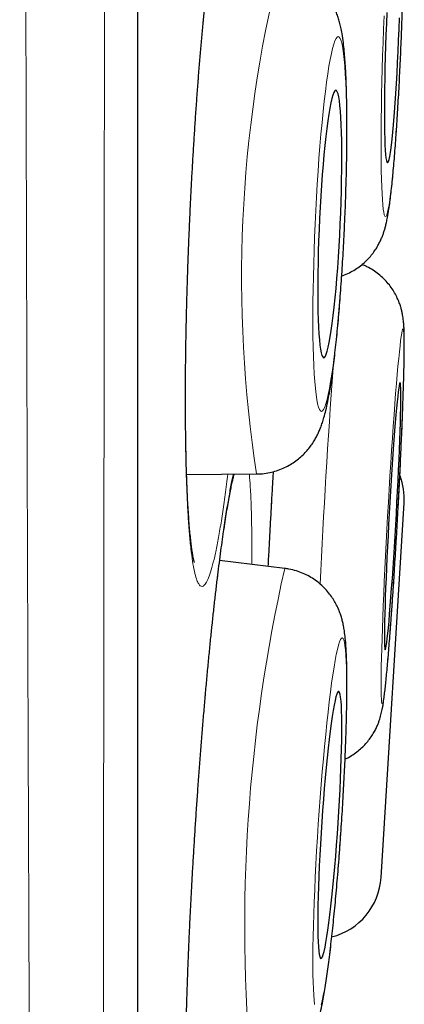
# Model space of a CAD drawing. Header units: millimetres. Extents: x 8 to 869, y 12 to 834.
# Tile 202 of 216: x 714.45 to 716.21, y 806.84 to 811.35. Entities that reach past the tile are written whole.
import ezdxf

# ---------------------------------------------------------------- set-up
doc = ezdxf.new("R2010")
doc.units = ezdxf.units.MM

msp = doc.modelspace()

# ---------------------------------------------------------------- linework, layer by layer
at = {"color": 7, "linetype": 'Continuous', "lineweight": 30}
for p, q in [((714.9927, 799.6467), (714.9927, 832.9815)), ((715.2154, 809.2635), (715.5355, 809.2659)), ((716.1054, 807.4188), (716.211, 809.1335)), ((715.6644, 808.8336), (715.3665, 808.8691)), ((715.6644, 808.8336), (715.6656, 808.8332))]:
    msp.add_line(p, q, dxfattribs=at)
at = {"color": 252, "linetype": 'Continuous', "lineweight": 0}
msp.add_line((714.9903, 799.6163), (714.9903, 816.3141), dxfattribs=at)
at = {"color": 252, "linetype": 'Continuous', "lineweight": 0, "flags": 128}
for points in [[(716.1194, 811.3638), (716.1169, 811.3025), (716.1147, 811.2413), (716.1126, 811.1804), (716.1109, 811.1201), (716.1093, 811.0607), (716.108, 811.0026), (716.107, 810.946), (716.1062, 810.8912), (716.1057, 810.8385), (716.1054, 810.7882), (716.1055, 810.7404), (716.1058, 810.6956), (716.1063, 810.6538), (716.1071, 810.6154), (716.1082, 810.5805), (716.1096, 810.5492), (716.1111, 810.5218), (716.113, 810.4983), (716.115, 810.479), (716.1173, 810.4638), (716.1198, 810.4529), (716.1225, 810.4464), (716.1253, 810.4442), (716.1284, 810.4464), (716.1316, 810.4529), (716.1349, 810.4638), (716.1383, 810.479), (716.1419, 810.4983), (716.1455, 810.5218), (716.1492, 810.5492), (716.1529, 810.5805), (716.1567, 810.6154), (716.1604, 810.6538), (716.1642, 810.6956), (716.1679, 810.7404), (716.1716, 810.7882), (716.1752, 810.8385), (716.1787, 810.8912), (716.1822, 810.946), (716.1854, 811.0026), (716.1886, 811.0607), (716.1916, 811.1201), (716.1944, 811.1804), (716.1971, 811.2413), (716.1995, 811.3025)], [(716.1995, 811.3025), (716.2018, 811.3638)], [(715.9377, 810.4105), (715.9403, 810.4717), (715.9425, 810.5326), (715.9444, 810.5929), (715.9459, 810.6522), (715.947, 810.7103), (715.9477, 810.7669), (715.948, 810.8217), (715.9479, 810.8744), (715.9475, 810.9247), (715.9466, 810.9724), (715.9454, 811.0172), (715.9437, 811.059), (715.9417, 811.0974), (715.9394, 811.1324), (715.9367, 811.1636), (715.9336, 811.191), (715.9302, 811.2145), (715.9266, 811.2338), (715.9226, 811.249), (715.9184, 811.2598), (715.9139, 811.2664), (715.9092, 811.2686), (715.9043, 811.2664), (715.8993, 811.2598), (715.8941, 811.249), (715.8888, 811.2338), (715.8833, 811.2145), (715.8779, 811.191), (715.8723, 811.1636), (715.8668, 811.1324), (715.8613, 811.0974), (715.8559, 811.059), (715.8505, 811.0172), (715.8452, 810.9724), (715.84, 810.9247), (715.835, 810.8744), (715.8302, 810.8217), (715.8256, 810.7669), (715.8212, 810.7103), (715.8171, 810.6522), (715.8133, 810.5929), (715.8097, 810.5326), (715.8065, 810.4717), (715.8035, 810.4105), (715.801, 810.3493), (715.7987, 810.2883), (715.7969, 810.2281), (715.7954, 810.1687), (715.7943, 810.1106), (715.7936, 810.054), (715.7933, 809.9992), (715.7933, 809.9465), (715.7938, 809.8962), (715.7947, 809.8485), (715.7959, 809.8037), (715.7975, 809.762), (715.7995, 809.7235), (715.8019, 809.6886), (715.8046, 809.6573), (715.8077, 809.6299), (715.811, 809.6065), (715.8147, 809.5871), (715.8187, 809.572), (715.8229, 809.5611), (715.8274, 809.5546), (715.8321, 809.5524), (715.8369, 809.5546), (715.842, 809.5611), (715.8472, 809.572), (715.8525, 809.5871), (715.8579, 809.6065), (715.8634, 809.6299), (715.8689, 809.6573), (715.8745, 809.6886), (715.88, 809.7235), (715.8854, 809.762), (715.8908, 809.8037), (715.8961, 809.8485), (715.9012, 809.8962), (715.9062, 809.9465), (715.911, 809.9992), (715.9156, 810.054), (715.92, 810.1106), (715.9241, 810.1687), (715.928, 810.2281), (715.9316, 810.2883), (715.9348, 810.3493), (715.9377, 810.4105)], [(716.1106, 808.2145), (716.1124, 808.2166), (716.1144, 808.2231), (716.1166, 808.2339), (716.119, 808.2489), (716.1216, 808.2682), (716.1244, 808.2915), (716.1274, 808.3188), (716.1306, 808.35), (716.1338, 808.3848), (716.1372, 808.4232), (716.1407, 808.4648), (716.1443, 808.5096), (716.148, 808.5572), (716.1517, 808.6074), (716.1555, 808.66), (716.1593, 808.7147), (716.163, 808.7713), (716.1668, 808.8293), (716.1705, 808.8886), (716.1741, 808.9489), (716.1777, 809.0097), (716.1811, 809.0709), (716.1844, 809.1321), (716.1876, 809.193), (716.1907, 809.2533), (716.1936, 809.3126), (716.1963, 809.3707), (716.1988, 809.4273), (716.2011, 809.4821), (716.2032, 809.5348), (716.2051, 809.5851), (716.2067, 809.6329), (716.2081, 809.6777), (716.2092, 809.7195), (716.21, 809.758), (716.2106, 809.793), (716.211, 809.8243), (716.211, 809.8518), (716.2108, 809.8753), (716.2103, 809.8947), (716.2096, 809.91), (716.2086, 809.9209), (716.2073, 809.9276), (716.2058, 809.9298), (716.2041, 809.9278), (716.2021, 809.9213), (716.1999, 809.9105), (716.1975, 809.8955), (716.1948, 809.8762), (716.192, 809.8529), (716.189, 809.8255), (716.1859, 809.7944), (716.1826, 809.7595), (716.1792, 809.7212), (716.1757, 809.6795), (716.1721, 809.6348), (716.1684, 809.5872), (716.1647, 809.5369), (716.161, 809.4843), (716.1572, 809.4296), (716.1534, 809.3731), (716.1497, 809.315), (716.146, 809.2557), (716.1424, 809.1955), (716.1388, 809.1346), (716.1353, 809.0735), (716.132, 809.0123), (716.1288, 808.9514), (716.1258, 808.8911), (716.1229, 808.8318), (716.1202, 808.7737), (716.1176, 808.7171), (716.1153, 808.6623), (716.1132, 808.6096), (716.1114, 808.5592), (716.1098, 808.5115), (716.1084, 808.4666), (716.1073, 808.4248), (716.1064, 808.3864), (716.1058, 808.3514), (716.1055, 808.32), (716.1054, 808.2926), (716.1056, 808.269), (716.1061, 808.2496), (716.1069, 808.2344), (716.1079, 808.2234), (716.1091, 808.2168), (716.1106, 808.2145)], [(715.8309, 806.8354), (715.8357, 806.8545), (715.8407, 806.8777), (715.8459, 806.9048), (715.8512, 806.9358), (715.8566, 806.9705), (715.8621, 807.0087), (715.8676, 807.0502), (715.8731, 807.0949), (715.8786, 807.1423), (715.8841, 807.1925), (715.8895, 807.2449), (715.8948, 807.2995), (715.9, 807.356), (715.905, 807.414), (715.9099, 807.4732), (715.9145, 807.5333), (715.919, 807.5941), (715.9232, 807.6553), (715.9271, 807.7164), (715.9307, 807.7773), (715.9341, 807.8376), (715.9371, 807.8969), (715.9397, 807.955), (715.942, 808.0116), (715.944, 808.0665), (715.9456, 808.1192), (715.9468, 808.1696), (715.9476, 808.2174), (715.948, 808.2624), (715.948, 808.3042), (715.9476, 808.3428), (715.9469, 808.3779), (715.9457, 808.4094), (715.9442, 808.437), (715.9423, 808.4606), (715.94, 808.4802), (715.9374, 808.4955), (715.9344, 808.5066), (715.9311, 808.5134), (715.9275, 808.5159), (715.9236, 808.5139), (715.9194, 808.5076), (715.915, 808.497), (715.9104, 808.4821), (715.9055, 808.463), (715.9005, 808.4399), (715.8954, 808.4127), (715.8901, 808.3817), (715.8847, 808.347), (715.8792, 808.3088), (715.8737, 808.2673), (715.8682, 808.2227), (715.8626, 808.1752), (715.8572, 808.1251), (715.8518, 808.0726), (715.8465, 808.018), (715.8413, 807.9616), (715.8362, 807.9036), (715.8314, 807.8444), (715.8267, 807.7842), (715.8223, 807.7234), (715.8181, 807.6623), (715.8142, 807.6011), (715.8105, 807.5402), (715.8072, 807.48), (715.8042, 807.4206), (715.8015, 807.3625), (715.7992, 807.3059), (715.7973, 807.2511), (715.7957, 807.1983), (715.7945, 807.1479), (715.7937, 807.1001), (715.7933, 807.0552), (715.7933, 807.0133), (715.7936, 806.9747), (715.7944, 806.9396), (715.7956, 806.9082), (715.7971, 806.8806), (715.799, 806.8569), (715.8013, 806.8374)]]:
    msp.add_lwpolyline(points, dxfattribs=at)
at = {"color": 7, "linetype": 'Continuous', "lineweight": 30, "flags": 128}
for points in [[(716.1319, 811.3793), (716.1297, 811.3282), (716.1278, 811.2769), (716.126, 811.2258), (716.1245, 811.1752), (716.1232, 811.1255), (716.1222, 811.0771), (716.1214, 811.0302), (716.1208, 810.9853), (716.1206, 810.9425), (716.1206, 810.9023), (716.1208, 810.8649), (716.1213, 810.8306), (716.1221, 810.7996), (716.1232, 810.7721), (716.1244, 810.7483), (716.126, 810.7285), (716.1277, 810.7126), (716.1296, 810.7009), (716.1318, 810.6934), (716.1341, 810.6902), (716.1367, 810.6913), (716.1393, 810.6966), (716.1421, 810.7062), (716.145, 810.72), (716.148, 810.7379), (716.1511, 810.7597), (716.1542, 810.7854), (716.1574, 810.8147), (716.1605, 810.8474), (716.1637, 810.8833), (716.1668, 810.9221), (716.1698, 810.9636), (716.1728, 811.0075), (716.1756, 811.0534), (716.1784, 811.1011), (716.1809, 811.1502), (716.1834, 811.2004), (716.1856, 811.2513), (716.1877, 811.3025)], [(716.1877, 811.3025), (716.1896, 811.3538)], [(715.9185, 810.4105), (715.9207, 810.4617), (715.9224, 810.5126), (715.9239, 810.5627), (715.9249, 810.6118), (715.9256, 810.6595), (715.9259, 810.7055), (715.9258, 810.7493), (715.9253, 810.7908), (715.9244, 810.8296), (715.9231, 810.8655), (715.9215, 810.8982), (715.9195, 810.9275), (715.9172, 810.9531), (715.9146, 810.9749), (715.9116, 810.9928), (715.9084, 811.0066), (715.9049, 811.0162), (715.9011, 811.0216), (715.8972, 811.0227), (715.893, 811.0194), (715.8887, 811.0119), (715.8843, 811.0002), (715.8798, 810.9844), (715.8752, 810.9645), (715.8705, 810.9408), (715.8659, 810.9133), (715.8613, 810.8823), (715.8568, 810.848), (715.8524, 810.8106), (715.8481, 810.7704), (715.8439, 810.7277), (715.84, 810.6827), (715.8363, 810.6359), (715.8328, 810.5875), (715.8295, 810.5378), (715.8266, 810.4872), (715.8239, 810.4361), (715.8216, 810.3848), (715.8197, 810.3337), (715.8181, 810.2832), (715.8168, 810.2335), (715.816, 810.1851), (715.8155, 810.1382), (715.8154, 810.0933), (715.8157, 810.0506), (715.8164, 810.0104), (715.8175, 809.973), (715.8189, 809.9387), (715.8207, 809.9077), (715.8229, 809.8802), (715.8253, 809.8564), (715.8281, 809.8366), (715.8312, 809.8207), (715.8346, 809.809), (715.8382, 809.8015), (715.8421, 809.7983), (715.8462, 809.7994), (715.8504, 809.8047), (715.8548, 809.8143), (715.8592, 809.8281), (715.8638, 809.846), (715.8684, 809.8678), (715.873, 809.8935), (715.8777, 809.9227), (715.8822, 809.9554), (715.8867, 809.9913), (715.8911, 810.0301), (715.8953, 810.0716), (715.8993, 810.1155), (715.9032, 810.1614), (715.9068, 810.2091), (715.9102, 810.2582), (715.9133, 810.3084), (715.916, 810.3592), (715.9185, 810.4105)], [(716.1243, 808.4602), (716.1257, 808.4623), (716.1275, 808.4686), (716.1294, 808.4792), (716.1315, 808.4939), (716.1338, 808.5127), (716.1363, 808.5355), (716.139, 808.5619), (716.1417, 808.592), (716.1446, 808.6254), (716.1476, 808.662), (716.1507, 808.7015), (716.1538, 808.7435), (716.157, 808.7878), (716.1601, 808.8342), (716.1633, 808.8822), (716.1664, 808.9316), (716.1694, 808.9819), (716.1724, 809.0329), (716.1753, 809.0841), (716.178, 809.1353), (716.1806, 809.186), (716.1831, 809.2359), (716.1854, 809.2847), (716.1875, 809.3319), (716.1893, 809.3774), (716.191, 809.4207), (716.1925, 809.4616), (716.1937, 809.4997), (716.1946, 809.5349), (716.1953, 809.5668), (716.1957, 809.5952), (716.1959, 809.62), (716.1958, 809.6409), (716.1955, 809.6578), (716.1948, 809.6706), (716.194, 809.6792), (716.1928, 809.6836), (716.1915, 809.6837), (716.1899, 809.6795), (716.1881, 809.671), (716.186, 809.6583), (716.1838, 809.6415), (716.1814, 809.6208), (716.1788, 809.5961), (716.1761, 809.5678), (716.1733, 809.5361), (716.1703, 809.501), (716.1673, 809.463), (716.1642, 809.4222), (716.1611, 809.379), (716.1579, 809.3336), (716.1548, 809.2864), (716.1516, 809.2376), (716.1486, 809.1878), (716.1455, 809.1371), (716.1426, 809.0859), (716.1398, 809.0347), (716.1371, 808.9837), (716.1346, 808.9333), (716.1322, 808.8839), (716.13, 808.8359), (716.128, 808.7895), (716.1262, 808.745), (716.1247, 808.7029), (716.1234, 808.6634), (716.1223, 808.6267), (716.1215, 808.5931), (716.1209, 808.5629), (716.1206, 808.5363), (716.1206, 808.5135), (716.1208, 808.4945), (716.1213, 808.4796), (716.122, 808.4689), (716.123, 808.4624), (716.1243, 808.4602)], [(715.8301, 807.0472), (715.8333, 807.0491), (715.8369, 807.0553), (715.8407, 807.0658), (715.8447, 807.0804), (715.8488, 807.099), (715.8531, 807.1216), (715.8576, 807.148), (715.8621, 807.1779), (715.8667, 807.2112), (715.8713, 807.2477), (715.876, 807.287), (715.8805, 807.329), (715.8851, 807.3732), (715.8895, 807.4195), (715.8938, 807.4674), (715.8979, 807.5167), (715.9018, 807.567), (715.9055, 807.6179), (715.909, 807.6691), (715.9122, 807.7202), (715.9151, 807.7709), (715.9176, 807.8208), (715.9199, 807.8696), (715.9218, 807.9169), (715.9234, 807.9624), (715.9246, 808.0058), (715.9254, 808.0467), (715.9258, 808.0849), (715.9258, 808.1201), (715.9255, 808.1521), (715.9248, 808.1806), (715.9236, 808.2055), (715.9222, 808.2265), (715.9203, 808.2435), (715.9181, 808.2565), (715.9156, 808.2652), (715.9127, 808.2697), (715.9096, 808.2699), (715.9062, 808.2659), (715.9025, 808.2575), (715.8986, 808.245), (715.8946, 808.2283), (715.8903, 808.2077), (715.8859, 808.1832), (715.8814, 808.155), (715.8768, 808.1234), (715.8722, 808.0885), (715.8676, 808.0505), (715.863, 808.0099), (715.8585, 807.9667), (715.854, 807.9214), (715.8496, 807.8743), (715.8454, 807.8256), (715.8414, 807.7758), (715.8376, 807.7252), (715.834, 807.6741), (715.8307, 807.6228), (715.8276, 807.5719), (715.8249, 807.5215), (715.8224, 807.4721), (715.8204, 807.4241), (715.8186, 807.3776), (715.8172, 807.3332), (715.8163, 807.291), (715.8156, 807.2514), (715.8154, 807.2146), (715.8156, 807.181), (715.8161, 807.1507), (715.817, 807.124), (715.8183, 807.1011), (715.82, 807.082), (715.822, 807.067), (715.8244, 807.0562), (715.8271, 807.0495), (715.8301, 807.0472)]]:
    msp.add_lwpolyline(points, dxfattribs=at)
at = {"color": 252, "linetype": 'Continuous', "lineweight": 0}
for centre, radius, start, end in [((721.3526, 810.1625), 5.8857, 166.0574, 188.76206), ((754.9878, 806.9147), 39.2046, 175.85057, 177.30016), ((722.945, 807.1896), 7.4639, 167.27574, 185.13498)]:
    msp.add_arc(centre, radius, start, end, dxfattribs=at)
at = {"color": 7, "linetype": 'Continuous', "lineweight": 30}
for centre, start, end in [((715.9116, 809.152), 356.475, 20.5623), ((715.806, 807.4373), 284.1006, 356.475)]:
    msp.add_arc(centre, 0.3, start, end, dxfattribs=at)
at = {"color": 252, "linetype": 'Continuous', "lineweight": 0}
for points, knots in [([(714.5622, 798.2396), (714.5622, 798.2407), (714.5622, 798.244), (714.562, 798.2549), (714.5617, 798.2739), (714.5613, 798.3023), (714.5607, 798.342), (714.56, 798.3905), (714.5591, 798.4479), (714.5581, 798.514), (714.557, 798.5892), (714.5557, 798.6736), (714.5543, 798.7672), (714.5529, 798.8698), (714.5513, 798.9812), (714.5496, 799.1015), (714.5481, 799.2206), (714.5466, 799.3363), (714.5452, 799.4467), (714.5438, 799.5621), (714.5422, 799.6943), (714.5406, 799.8449), (714.5387, 800.0158), (714.5369, 800.1951), (714.535, 800.3825), (714.5332, 800.5782), (714.5313, 800.7775), (714.5295, 800.9801), (714.5278, 801.1851), (714.526, 801.3971), (714.5242, 801.6158), (714.5225, 801.8412), (714.5206, 802.0916), (714.5186, 802.3688), (714.5165, 802.6705), (714.5144, 802.9767), (714.5124, 803.2871), (714.5105, 803.6059), (714.5086, 803.9254), (714.5069, 804.2444), (714.5052, 804.5624), (714.5036, 804.887), (714.502, 805.2152), (714.5005, 805.5464), (714.499, 805.8805), (714.4975, 806.2203), (714.496, 806.5823), (714.4944, 806.9672), (714.4928, 807.3699), (714.4913, 807.7728), (714.4898, 808.1755), (714.4883, 808.5837), (714.4869, 808.9874), (714.4856, 809.3858), (714.4843, 809.7785), (714.4831, 810.1751), (714.482, 810.5719), (714.4809, 810.9685), (714.4799, 811.3646), (714.4789, 811.7636), (714.4778, 812.1837), (714.4767, 812.6248), (714.4756, 813.0805), (714.4746, 813.5318), (714.4736, 813.9786), (714.4726, 814.4272), (714.4716, 814.8669), (714.4707, 815.2967), (714.4698, 815.7169), (714.469, 816.1376), (714.4682, 816.5551), (714.4674, 816.9689), (714.4667, 817.3791), (714.466, 817.7889), (714.4653, 818.2175), (714.4646, 818.6642), (714.4639, 819.1221), (714.4632, 819.5716), (714.4625, 820.0129), (714.4619, 820.4521), (714.4612, 820.8789), (714.4606, 821.2928), (714.4601, 821.694), (714.4595, 822.0925), (714.459, 822.4848), (714.4584, 822.8703), (714.458, 823.2493), (714.4575, 823.6249), (714.4571, 823.9848), (714.4568, 824.3292), (714.4565, 824.6585), (714.4562, 824.9843), (714.4559, 825.3072), (714.4556, 825.6267), (714.4553, 825.9429), (714.455, 826.255), (714.4548, 826.5471), (714.4545, 826.8194), (714.4543, 827.0727), (714.4541, 827.3228), (714.4539, 827.5934), (714.4536, 827.883), (714.4534, 828.1899), (714.4532, 828.4912), (714.4529, 828.7864), (714.4528, 829.0756), (714.4526, 829.3525), (714.4525, 829.6174), (714.4524, 829.8708), (714.4523, 830.1182), (714.4522, 830.3595), (714.4522, 830.5946), (714.4521, 830.8089), (714.452, 831.0037), (714.452, 831.1803), (714.4519, 831.3523), (714.4519, 831.5359), (714.4518, 831.7292), (714.4518, 831.9301), (714.4517, 832.1232), (714.4516, 832.3083), (714.4516, 832.4853), (714.4516, 832.6505), (714.4516, 832.8043), (714.4516, 832.9472), (714.4516, 833.0826), (714.4516, 833.2102), (714.4517, 833.33), (714.4517, 833.4448), (714.4518, 833.5536), (714.4518, 833.6557), (714.4519, 833.7485), (714.4519, 833.832), (714.4519, 833.906), (714.4519, 833.9704), (714.4519, 834.0252), (714.4519, 834.0703), (714.4519, 834.1054), (714.4518, 834.1309), (714.4518, 834.1395), (714.4518, 834.1437)], [0, 0, 0, 0, 0.00261, 0.007869, 0.013127, 0.020214, 0.027301, 0.034388, 0.041506, 0.048626, 0.055745, 0.062975, 0.070206, 0.077436, 0.0847, 0.091965, 0.099228, 0.104828, 0.110429, 0.116036, 0.121643, 0.12887, 0.136099, 0.143326, 0.150586, 0.157847, 0.165107, 0.171941, 0.178775, 0.185609, 0.19247, 0.199331, 0.206191, 0.214706, 0.223227, 0.231387, 0.239547, 0.247728, 0.255908, 0.263515, 0.271121, 0.278744, 0.286367, 0.293796, 0.301224, 0.308668, 0.316112, 0.324648, 0.333189, 0.341369, 0.349548, 0.357749, 0.365949, 0.373575, 0.381201, 0.388844, 0.396487, 0.403936, 0.411385, 0.418849, 0.426314, 0.434807, 0.443307, 0.451446, 0.459585, 0.467744, 0.475904, 0.48349, 0.491077, 0.49868, 0.506284, 0.513694, 0.521104, 0.52853, 0.535956, 0.544431, 0.552911, 0.561033, 0.569154, 0.577296, 0.585437, 0.593007, 0.600577, 0.608163, 0.61575, 0.623143, 0.630536, 0.637945, 0.645355, 0.652049, 0.658744, 0.66545, 0.672156, 0.678897, 0.685638, 0.69239, 0.699143, 0.704843, 0.710542, 0.716249, 0.721956, 0.729314, 0.736672, 0.744029, 0.751422, 0.758815, 0.766208, 0.773169, 0.780132, 0.787094, 0.794085, 0.801077, 0.808068, 0.813765, 0.819462, 0.825166, 0.83087, 0.838223, 0.845578, 0.852931, 0.860319, 0.867708, 0.875096, 0.882054, 0.889012, 0.89597, 0.902957, 0.909946, 0.916933, 0.924459, 0.931987, 0.939513, 0.947076, 0.95464, 0.962203, 0.969809, 0.977415, 0.98502, 0.992665, 1, 1, 1, 1]), ([(714.8479, 833.9146), (714.8479, 833.9136), (714.8479, 833.9117), (714.8479, 833.8966), (714.8479, 833.8725), (714.848, 833.8385), (714.848, 833.7949), (714.8481, 833.7415), (714.8481, 833.6784), (714.8481, 833.6055), (714.8481, 833.5228), (714.8481, 833.4305), (714.8481, 833.3283), (714.8481, 833.2253), (714.848, 833.124), (714.848, 833.0264), (714.848, 832.9232), (714.848, 832.8049), (714.848, 832.6696), (714.848, 832.5154), (714.848, 832.3522), (714.848, 832.1802), (714.848, 831.9994), (714.8481, 831.8158), (714.8481, 831.6306), (714.8481, 831.4445), (714.8481, 831.2514), (714.8481, 831.0515), (714.8481, 830.8449), (714.848, 830.6452), (714.848, 830.4539), (714.848, 830.2722), (714.8479, 830.0864), (714.8479, 829.8764), (714.8478, 829.6407), (714.8477, 829.3775), (714.8477, 829.1073), (714.8476, 828.83), (714.8475, 828.5457), (714.8475, 828.2573), (714.8475, 827.965), (714.8474, 827.6691), (714.8474, 827.3673), (714.8473, 827.0595), (714.8473, 826.7459), (714.8472, 826.4344), (714.8471, 826.1253), (714.847, 825.8191), (714.8469, 825.5085), (714.8468, 825.1936), (714.8467, 824.8746), (714.8466, 824.5515), (714.8464, 824.2246), (714.8463, 823.9136), (714.8462, 823.6194), (714.8461, 823.3428), (714.846, 823.064), (714.8458, 822.7533), (714.8457, 822.4101), (714.8456, 822.0337), (714.8455, 821.6537), (714.8454, 821.2704), (714.8452, 820.8839), (714.8451, 820.498), (714.8449, 820.1128), (714.8448, 819.7287), (714.8446, 819.3422), (714.8444, 818.9537), (714.8442, 818.5633), (714.844, 818.1426), (714.8437, 817.6914), (714.8434, 817.2218), (714.8431, 816.7633), (714.8428, 816.316), (714.8426, 815.8682), (714.8423, 815.4354), (714.8421, 815.0181), (714.8418, 814.6162), (714.8416, 814.2149), (714.8413, 813.8139), (714.8411, 813.4138), (714.8408, 813.0146), (714.8405, 812.6167), (714.8401, 812.1947), (714.8397, 811.7495), (714.8393, 811.2936), (714.8389, 810.8525), (714.8384, 810.426), (714.838, 810.0028), (714.8376, 809.5975), (714.8372, 809.21), (714.8368, 808.8399), (714.8364, 808.4735), (714.836, 808.1105), (714.8356, 807.7514), (714.8352, 807.3961), (714.8348, 807.0453), (714.8343, 806.6775), (714.8338, 806.2943), (714.8332, 805.9071), (714.8326, 805.5366), (714.8321, 805.1822), (714.8314, 804.8345), (714.8308, 804.5053), (714.8302, 804.1941), (714.8297, 803.9002), (714.8291, 803.6125), (714.8285, 803.3309), (714.8279, 803.0558), (714.8273, 802.7871), (714.8267, 802.5252), (714.8262, 802.2894), (714.8257, 802.0784), (714.8252, 801.8903), (714.8246, 801.7067), (714.8241, 801.5117), (714.8234, 801.307), (714.8228, 801.0944), (714.822, 800.889), (714.8213, 800.691), (714.8206, 800.5005), (714.8197, 800.2959), (714.8188, 800.081), (714.8178, 799.8601), (714.8169, 799.6547), (714.8161, 799.4919), (714.8155, 799.3651), (714.815, 799.2686), (714.8145, 799.1775), (714.814, 799.0842), (714.8134, 798.9907), (714.8129, 798.8989), (714.8124, 798.8159), (714.8119, 798.7418), (714.8114, 798.6766), (714.811, 798.6223), (714.8107, 798.578), (714.8104, 798.5427), (714.8102, 798.5152), (714.81, 798.4955), (714.8099, 798.4831), (714.8099, 798.4816), (714.8099, 798.4808)], [0, 0, 0, 0, 0.007409, 0.014819, 0.022228, 0.029674, 0.03712, 0.044566, 0.052059, 0.059552, 0.067045, 0.074575, 0.082106, 0.089636, 0.095405, 0.101175, 0.106952, 0.112729, 0.120036, 0.127345, 0.134652, 0.141995, 0.149339, 0.156683, 0.163363, 0.170043, 0.176723, 0.18343, 0.190137, 0.196843, 0.202281, 0.207718, 0.213162, 0.218606, 0.225778, 0.232952, 0.240125, 0.247331, 0.254538, 0.261744, 0.268789, 0.275835, 0.28288, 0.289957, 0.297034, 0.30411, 0.31071, 0.317313, 0.323928, 0.330544, 0.337171, 0.343797, 0.350437, 0.35708, 0.362539, 0.367999, 0.373465, 0.378931, 0.386134, 0.393339, 0.400542, 0.407778, 0.415016, 0.422253, 0.429328, 0.436403, 0.443478, 0.450584, 0.457691, 0.464797, 0.47349, 0.482189, 0.490242, 0.498295, 0.50637, 0.514444, 0.521704, 0.528965, 0.53624, 0.543515, 0.550812, 0.55811, 0.565422, 0.572734, 0.581469, 0.59021, 0.598302, 0.606394, 0.614507, 0.62262, 0.629916, 0.637212, 0.644523, 0.651834, 0.659168, 0.666501, 0.67385, 0.681199, 0.689913, 0.698634, 0.706706, 0.714778, 0.72287, 0.730963, 0.738239, 0.745514, 0.752805, 0.760096, 0.767407, 0.774718, 0.782045, 0.789372, 0.795043, 0.800713, 0.806391, 0.812069, 0.819245, 0.826423, 0.8336, 0.840809, 0.848019, 0.855228, 0.865058, 0.874888, 0.884755, 0.894623, 0.900296, 0.905968, 0.911648, 0.917328, 0.924511, 0.931695, 0.938878, 0.946095, 0.953313, 0.96053, 0.967094, 0.973659, 0.980224, 0.986816, 0.993408, 1, 1, 1, 1]), ([(715.4861, 811.9582), (715.4836, 811.9771), (715.4785, 812.0149), (715.4698, 812.0576), (715.4604, 812.0896), (715.4502, 812.1097), (715.4395, 812.1177), (715.4281, 812.1137), (715.4163, 812.0979), (715.4042, 812.0704), (715.3917, 812.031), (715.379, 811.9802), (715.3661, 811.9186), (715.3533, 811.8466), (715.3405, 811.7642), (715.3278, 811.6724), (715.3154, 811.5719), (715.3033, 811.4634), (715.2916, 811.3474), (715.2805, 811.2249), (715.2698, 811.0968), (715.2599, 810.9641), (715.2507, 810.8276), (715.2422, 810.6881), (715.2346, 810.5469), (715.2279, 810.405), (715.2222, 810.2633), (715.2175, 810.1227), (715.2137, 809.9842), (715.211, 809.8491), (715.2094, 809.7182), (715.2089, 809.5922), (715.2095, 809.4722), (715.2111, 809.359), (715.2138, 809.2537), (715.2176, 809.1567), (715.2223, 809.0685), (715.2281, 808.9902), (715.2348, 808.9223), (715.2424, 808.865), (715.2509, 808.8188), (715.2596, 808.7859), (715.2684, 808.7647), (715.2771, 808.7531), (715.2869, 808.7494), (715.2977, 808.756), (715.3096, 808.7748), (715.3219, 808.8054), (715.3344, 808.8474), (715.3471, 808.9009), (715.36, 808.9654), (715.3729, 809.04), (715.3856, 809.1249), (715.3959, 809.2001), (715.4018, 809.2498), (715.4036, 809.2649)], [0, 0, 0, 0, 0.019221, 0.03851, 0.0578, 0.07702, 0.096241, 0.115531, 0.13482, 0.154041, 0.173261, 0.192551, 0.21184, 0.231061, 0.250282, 0.269571, 0.288861, 0.308081, 0.327302, 0.346592, 0.365881, 0.385102, 0.404322, 0.423612, 0.442901, 0.462122, 0.481343, 0.500632, 0.519922, 0.539142, 0.558363, 0.577653, 0.596942, 0.616163, 0.635383, 0.654673, 0.673962, 0.693183, 0.712404, 0.731693, 0.750983, 0.770203, 0.786226, 0.802268, 0.81829, 0.837511, 0.8568, 0.87609, 0.895311, 0.914531, 0.933821, 0.95311, 0.972331, 0.991552, 1, 1, 1, 1]), ([(715.6128, 809.2768), (715.6108, 809.2421), (715.606, 809.1603), (715.5989, 809.0308), (715.5929, 808.9204), (715.5898, 808.8582), (715.589, 808.8425)], [0, 0, 0, 0, 0.239727, 0.565708, 0.890527, 1, 1, 1, 1]), ([(715.4294, 809.2651), (715.4287, 809.2623), (715.4242, 809.2444), (715.4155, 809.2006), (715.4034, 809.1335), (715.3908, 809.0549), (715.3781, 808.9668), (715.3653, 808.8697), (715.3524, 808.7645), (715.3396, 808.6514), (715.327, 808.5314), (715.3146, 808.4055), (715.3025, 808.2748), (715.2909, 808.1398), (715.2797, 808.0014), (715.2692, 807.861), (715.2593, 807.7194), (715.2501, 807.5777), (715.2417, 807.4366), (715.2342, 807.2974), (715.2275, 807.161), (715.2219, 807.0286), (715.2172, 806.9007), (715.2135, 806.7783), (715.2109, 806.6626), (715.2094, 806.5543), (715.2089, 806.454), (715.2095, 806.3624), (715.2112, 806.2802), (715.214, 806.2084), (715.2179, 806.1469), (715.2227, 806.0963), (715.2282, 806.0593), (715.2341, 806.034), (715.2403, 806.0185), (715.2476, 806.0107), (715.256, 806.0128), (715.2657, 806.0271), (715.276, 806.053), (715.287, 806.0904), (715.2984, 806.1395), (715.3104, 806.1997), (715.3227, 806.2703), (715.3352, 806.3511), (715.3472, 806.4352), (715.355, 806.4962), (715.3585, 806.5236)], [0, 0, 0, 0, 0.004303, 0.027877, 0.051368, 0.074858, 0.098433, 0.122007, 0.145497, 0.168988, 0.192562, 0.216137, 0.239627, 0.263118, 0.286692, 0.310266, 0.333757, 0.357247, 0.380822, 0.404396, 0.427887, 0.451377, 0.474952, 0.498526, 0.522016, 0.545507, 0.569081, 0.592656, 0.616146, 0.639637, 0.663211, 0.686785, 0.710276, 0.729855, 0.749458, 0.769037, 0.792527, 0.816102, 0.839676, 0.863167, 0.886657, 0.910231, 0.933806, 0.957296, 0.980787, 1, 1, 1, 1]), ([(715.5079, 809.1912), (715.5067, 809.2121), (715.505, 809.24), (715.5027, 809.2605), (715.5021, 809.2656)], [0, 0, 0, 0, 0.748741, 1, 1, 1, 1]), ([(715.5136, 808.8515), (715.5136, 808.8527), (715.514, 808.8893), (715.5139, 808.954), (715.5131, 809.0438), (715.5111, 809.1239), (715.509, 809.1688), (715.5079, 809.1912)], [0, 0, 0, 0, 0.008243, 0.25574, 0.504122, 0.752503, 1, 1, 1, 1])]:
    msp.add_open_spline(points, degree=3, knots=knots, dxfattribs=at)
at = {"color": 7, "linetype": 'Continuous', "lineweight": 30}
for points, knots in [([(716.1999, 811.3026), (716.2003, 811.3128), (716.2014, 811.3427), (716.2031, 811.392), (716.205, 811.4501), (716.2066, 811.5077), (716.208, 811.5644), (716.2092, 811.62), (716.2102, 811.6743), (716.2109, 811.727), (716.2114, 811.7781), (716.2116, 811.8272), (716.2116, 811.8743), (716.2113, 811.9192), (716.2108, 811.9618), (716.21, 812.002), (716.2089, 812.0399), (716.2075, 812.0756), (716.2057, 812.1097), (716.2032, 812.1435), (716.2, 812.1742), (716.1961, 812.2003), (716.1921, 812.2211), (716.1879, 812.2385), (716.1827, 812.2565), (716.176, 812.2754), (716.1675, 812.2957), (716.1565, 812.3172), (716.1426, 812.3397), (716.1255, 812.3625), (716.1054, 812.3846), (716.0824, 812.4053), (716.057, 812.4238), (716.0293, 812.4398), (716, 812.453), (715.9681, 812.4631), (715.9409, 812.4692), (715.924, 812.4703), (715.9191, 812.4706)], [0, 0, 0, 0, 0.018489, 0.053639, 0.088798, 0.123972, 0.159169, 0.194398, 0.229672, 0.265006, 0.300416, 0.335928, 0.371574, 0.407398, 0.443468, 0.479881, 0.516797, 0.55449, 0.593477, 0.634911, 0.682189, 0.717011, 0.736936, 0.75485, 0.771194, 0.78693, 0.80266, 0.818911, 0.836041, 0.854026, 0.872634, 0.891636, 0.910878, 0.930267, 0.949746, 0.969283, 0.990998, 1, 1, 1, 1]), ([(715.2507, 808.8623), (715.2508, 808.8623), (715.2509, 808.8618), (715.2502, 808.8639), (715.2489, 808.8691), (715.2467, 808.8783), (715.2441, 808.8914), (715.2412, 808.9088), (715.238, 808.9306), (715.2348, 808.9566), (715.2316, 808.9867), (715.2285, 809.0209), (715.2255, 809.059), (715.2227, 809.1011), (715.2201, 809.1468), (715.2178, 809.1961), (715.2158, 809.2487), (715.214, 809.3045), (715.2126, 809.3632), (715.2115, 809.4247), (715.2107, 809.4887), (715.2102, 809.5549), (715.2101, 809.6233), (715.2104, 809.6935), (715.211, 809.7653), (715.2119, 809.8385), (715.2132, 809.9129), (715.2148, 809.9887), (715.2168, 810.0656), (715.2191, 810.1437), (715.2217, 810.2225), (715.2246, 810.3019), (715.2279, 810.3817), (715.2314, 810.4617), (715.2353, 810.5415), (715.2394, 810.621), (715.2439, 810.6999), (715.2486, 810.7784), (715.2535, 810.8562), (715.2587, 810.9332), (715.2642, 811.0088), (715.2698, 811.0828), (715.2756, 811.1548), (715.2816, 811.2244), (715.2877, 811.2919), (715.2939, 811.3576), (715.3004, 811.4216), (715.307, 811.4836), (715.3138, 811.5433), (715.3206, 811.6006), (715.3276, 811.6551), (715.3345, 811.7065), (715.3415, 811.7547), (715.3483, 811.7992), (715.3551, 811.84), (715.3616, 811.8768), (715.3679, 811.9093), (715.3739, 811.9373), (715.3794, 811.9607), (715.3841, 811.9789), (715.3881, 811.9926), (715.3912, 812.0021), (715.3931, 812.0075), (715.3941, 812.0098), (715.3939, 812.0093), (715.3939, 812.0092)], [0, 0, 0, 0, 0.001273, 0.011297, 0.022358, 0.034462, 0.047549, 0.061503, 0.076181, 0.091427, 0.10705, 0.12301, 0.139346, 0.155983, 0.172864, 0.18994, 0.207171, 0.224521, 0.241962, 0.259464, 0.277004, 0.294561, 0.312111, 0.329638, 0.347132, 0.364585, 0.38197, 0.399327, 0.416848, 0.434375, 0.451912, 0.469463, 0.487032, 0.504625, 0.522239, 0.539752, 0.557259, 0.574834, 0.59245, 0.61008, 0.627682, 0.64523, 0.662691, 0.679877, 0.697005, 0.714267, 0.731645, 0.749118, 0.76666, 0.78424, 0.801818, 0.819347, 0.836782, 0.854072, 0.871163, 0.887992, 0.904485, 0.920552, 0.936085, 0.950958, 0.96418, 0.976573, 0.987999, 0.998394, 1, 1, 1, 1]), ([(715.9387, 810.4105), (715.9391, 810.4209), (715.9404, 810.451), (715.9424, 810.5008), (715.9444, 810.5596), (715.9461, 810.6177), (715.9474, 810.6751), (715.9484, 810.7314), (715.949, 810.7865), (715.9493, 810.8401), (715.9492, 810.8921), (715.9487, 810.9423), (715.9479, 810.9906), (715.9466, 811.037), (715.945, 811.0812), (715.9428, 811.1235), (715.9402, 811.1641), (715.9369, 811.2033), (715.9326, 811.2426), (715.9276, 811.2779), (715.9217, 811.3083), (715.9159, 811.3326), (715.9095, 811.3546), (715.9021, 811.3759), (715.8931, 811.3973), (715.8823, 811.419), (715.869, 811.4412), (715.8531, 811.4635), (715.8343, 811.4855), (715.8125, 811.5065), (715.7881, 811.5258), (715.7613, 811.5429), (715.7325, 811.5573), (715.7022, 811.5685), (715.6714, 811.5767), (715.6505, 811.5792), (715.6404, 811.5804)], [0, 0, 0, 0, 0.018912, 0.054865, 0.090833, 0.126823, 0.162852, 0.198934, 0.235091, 0.271345, 0.307727, 0.344277, 0.381051, 0.418125, 0.455614, 0.493692, 0.53265, 0.573012, 0.615844, 0.663839, 0.697455, 0.723495, 0.746429, 0.76693, 0.786047, 0.804609, 0.823127, 0.841893, 0.861085, 0.880664, 0.900518, 0.920541, 0.940663, 0.960838, 0.981044, 1, 1, 1, 1]), ([(715.9243, 810.1725), (715.9267, 810.1732), (715.939, 810.177), (715.9601, 810.1867), (715.9868, 810.2015), (716.0111, 810.2185), (716.033, 810.2371), (716.0522, 810.2568), (716.0686, 810.2769), (716.0824, 810.2968), (716.0936, 810.3159), (716.1027, 810.334), (716.11, 810.351), (716.1161, 810.3673), (716.1213, 810.3833), (716.126, 810.4), (716.1305, 810.4191), (716.1358, 810.4448), (716.1408, 810.4751), (716.1458, 810.51), (716.1501, 810.545), (716.1543, 810.5825), (716.1584, 810.6231), (716.1623, 810.6655), (716.1661, 810.7099), (716.1698, 810.7565), (716.1734, 810.8051), (716.1769, 810.8556), (716.1803, 810.9079), (716.1835, 810.9617), (716.1867, 811.0169), (716.1897, 811.0732), (716.1925, 811.1305), (716.1952, 811.1884), (716.1977, 811.2459), (716.1992, 811.284), (716.1999, 811.3026)], [0, 0, 0, 0, 0.004744, 0.024904, 0.044612, 0.063859, 0.082608, 0.100795, 0.118321, 0.135096, 0.151145, 0.166724, 0.182345, 0.198555, 0.216174, 0.23639, 0.261065, 0.293955, 0.346696, 0.389144, 0.42892, 0.470912, 0.511132, 0.550356, 0.588976, 0.627199, 0.665148, 0.702901, 0.74051, 0.778011, 0.815432, 0.852792, 0.890107, 0.927389, 0.96465, 1, 1, 1, 1]), ([(715.5355, 809.266), (715.536, 809.266), (715.5479, 809.2654), (715.5709, 809.2679), (715.6036, 809.2734), (715.6348, 809.2827), (715.664, 809.2947), (715.6912, 809.3092), (715.716, 809.3258), (715.7383, 809.3441), (715.758, 809.3633), (715.7751, 809.383), (715.7896, 809.4028), (715.802, 809.4223), (715.8125, 809.4415), (715.8215, 809.4607), (715.8297, 809.4805), (715.8373, 809.5019), (715.8451, 809.5274), (715.8533, 809.559), (715.8613, 809.5954), (715.8686, 809.6345), (715.8752, 809.6744), (715.8814, 809.7165), (715.8875, 809.7614), (715.8931, 809.8078), (715.8985, 809.8559), (715.9037, 809.9058), (715.9086, 809.9574), (715.9133, 810.0107), (715.9177, 810.0653), (715.9219, 810.1213), (715.9258, 810.1784), (715.9295, 810.2363), (715.9329, 810.2949), (715.936, 810.353), (715.9378, 810.3917), (715.9387, 810.4105)], [0, 0, 0, 0, 0.001026, 0.022053, 0.042613, 0.062748, 0.082486, 0.101843, 0.120819, 0.139401, 0.157571, 0.175341, 0.192815, 0.210265, 0.228062, 0.246773, 0.267262, 0.29079, 0.319483, 0.357799, 0.405222, 0.446399, 0.484999, 0.52568, 0.564671, 0.602651, 0.63999, 0.676896, 0.713494, 0.749868, 0.786077, 0.822161, 0.858152, 0.894074, 0.929947, 0.965787, 1, 1, 1, 1]), ([(715.9398, 807.9605), (715.9433, 807.962), (715.956, 807.9676), (715.9763, 807.98), (716.0001, 807.9972), (716.0214, 808.0162), (716.0401, 808.0361), (716.0561, 808.0566), (716.0694, 808.0769), (716.0801, 808.0961), (716.0883, 808.1138), (716.0947, 808.1297), (716.0996, 808.144), (716.1035, 808.1571), (716.1067, 808.1696), (716.1095, 808.1823), (716.1123, 808.1965), (716.1156, 808.2162), (716.119, 808.2401), (716.1225, 808.2688), (716.1258, 808.2987), (716.1291, 808.3314), (716.1326, 808.3674), (716.136, 808.4058), (716.1395, 808.4466), (716.143, 808.4898), (716.1465, 808.5353), (716.1501, 808.583), (716.1537, 808.6328), (716.1573, 808.6844), (716.1609, 808.7376), (716.1645, 808.7922), (716.1681, 808.848), (716.1716, 808.9048), (716.175, 808.9623), (716.1784, 809.0203), (716.1816, 809.0785), (716.1848, 809.1366), (716.1879, 809.1945), (716.1908, 809.2518), (716.1935, 809.3084), (716.1961, 809.3639), (716.1986, 809.4182), (716.2008, 809.471), (716.2029, 809.5221), (716.2048, 809.5713), (716.2064, 809.6184), (716.2079, 809.6632), (716.2091, 809.7056), (716.2101, 809.7454), (716.2108, 809.7826), (716.2114, 809.8171), (716.2116, 809.8489), (716.2116, 809.8784), (716.2113, 809.9064), (716.2105, 809.9298), (716.2094, 809.9497), (716.208, 809.9653), (716.2063, 809.9797), (716.2041, 809.9936), (716.2011, 810.0088), (716.1968, 810.0258), (716.1908, 810.0449), (716.1824, 810.0663), (716.171, 810.0895), (716.1565, 810.1136), (716.1387, 810.1375), (716.118, 810.1602), (716.0945, 810.181), (716.0687, 810.1995), (716.0431, 810.2143), (716.0255, 810.2216), (716.0178, 810.2247)], [0, 0, 0, 0, 0.003608, 0.01318, 0.02251, 0.031579, 0.040353, 0.048772, 0.05674, 0.064153, 0.070995, 0.077424, 0.083751, 0.090324, 0.097522, 0.105937, 0.116466, 0.130929, 0.155562, 0.175861, 0.195019, 0.215259, 0.234757, 0.253856, 0.272719, 0.291432, 0.310043, 0.328582, 0.347069, 0.365517, 0.383936, 0.402334, 0.420715, 0.439084, 0.457444, 0.475799, 0.49415, 0.5125, 0.530852, 0.549206, 0.567566, 0.585934, 0.604314, 0.622709, 0.641124, 0.659565, 0.67804, 0.696561, 0.715143, 0.733809, 0.752594, 0.771555, 0.790787, 0.810475, 0.831019, 0.853538, 0.868455, 0.880508, 0.888836, 0.896256, 0.903179, 0.910032, 0.917145, 0.924914, 0.933463, 0.942636, 0.952197, 0.961997, 0.971949, 0.982, 0.992116, 1, 1, 1, 1]), ([(715.5891, 808.8425), (715.5899, 808.8577), (715.592, 808.8992), (715.5956, 808.9675), (715.6, 809.0474), (715.6044, 809.1277), (715.6088, 809.2042), (715.6116, 809.2538), (715.613, 809.2767)], [0, 0, 0, 0, 0.106031, 0.288918, 0.472578, 0.656931, 0.841871, 1, 1, 1, 1]), ([(715.2271, 806.109), (715.227, 806.1091), (715.227, 806.1092), (715.2261, 806.1134), (715.2248, 806.121), (715.2231, 806.1327), (715.2212, 806.1487), (715.2193, 806.169), (715.2174, 806.1936), (715.2156, 806.2224), (715.214, 806.2553), (715.2127, 806.292), (715.2116, 806.3325), (715.2108, 806.3767), (715.2103, 806.4245), (715.2102, 806.4757), (715.2103, 806.5302), (715.2108, 806.5876), (715.2117, 806.6479), (715.2128, 806.7108), (715.2144, 806.7762), (715.2162, 806.8437), (715.2184, 806.9132), (715.2209, 806.9845), (715.2237, 807.0572), (715.2269, 807.1313), (715.2303, 807.2065), (715.2341, 807.2828), (715.2381, 807.3603), (715.2425, 807.4388), (715.2471, 807.518), (715.252, 807.5976), (715.2571, 807.6775), (715.2625, 807.7575), (715.2681, 807.8374), (715.2739, 807.9167), (715.2799, 807.9955), (715.2861, 808.0736), (715.2925, 808.1511), (715.2991, 808.2275), (715.3057, 808.3027), (715.3125, 808.3762), (715.3194, 808.4477), (715.3263, 808.5168), (715.3332, 808.5836), (715.3402, 808.6484), (715.3473, 808.7113), (715.3545, 808.7723), (715.3616, 808.831), (715.3688, 808.8872), (715.376, 808.9406), (715.383, 808.9909), (715.39, 809.038), (715.3968, 809.0815), (715.4034, 809.1212), (715.4097, 809.1569), (715.4157, 809.1884), (715.4213, 809.2155), (715.4263, 809.2378), (715.4304, 809.2544), (715.4326, 809.262), (715.4335, 809.2651)], [0, 0, 0, 0, 0.0075, 0.018343, 0.030377, 0.043549, 0.057735, 0.072763, 0.088451, 0.104631, 0.121129, 0.137825, 0.15484, 0.172109, 0.189584, 0.207225, 0.224998, 0.242875, 0.260828, 0.278832, 0.296867, 0.31491, 0.332941, 0.350945, 0.368911, 0.386831, 0.404693, 0.42247, 0.440441, 0.458414, 0.476394, 0.494387, 0.512397, 0.530427, 0.548483, 0.566481, 0.584409, 0.602412, 0.620464, 0.638537, 0.656593, 0.674599, 0.692527, 0.710282, 0.727812, 0.745484, 0.763281, 0.781183, 0.799164, 0.817196, 0.835241, 0.853249, 0.871177, 0.888973, 0.906581, 0.923938, 0.940964, 0.957564, 0.973616, 0.988966, 1, 1, 1, 1]), ([(715.5111, 806.522), (715.5177, 806.5219), (715.5355, 806.5214), (715.5641, 806.525), (715.596, 806.5318), (715.6263, 806.542), (715.6546, 806.5548), (715.6808, 806.57), (715.7045, 806.5871), (715.7257, 806.6055), (715.7442, 806.6248), (715.7601, 806.6443), (715.7734, 806.6634), (715.7844, 806.682), (715.7937, 806.6999), (715.8016, 806.7173), (715.8085, 806.7349), (715.8149, 806.7536), (715.8215, 806.7754), (715.8291, 806.805), (715.8365, 806.8393), (715.8436, 806.8779), (715.8499, 806.9152), (715.8559, 806.9549), (715.8619, 806.9976), (715.8677, 807.042), (715.8734, 807.0883), (715.8789, 807.1366), (715.8843, 807.1867), (715.8896, 807.2385), (715.8948, 807.292), (715.8999, 807.3469), (715.9048, 807.403), (715.9095, 807.4601), (715.914, 807.518), (715.9183, 807.5764), (715.9224, 807.6352), (715.9263, 807.694), (715.9299, 807.7528), (715.9332, 807.8111), (715.9363, 807.8688), (715.9391, 807.9256), (715.9415, 807.9814), (715.9437, 808.0358), (715.9455, 808.0888), (715.947, 808.1401), (715.9481, 808.1895), (715.9489, 808.2369), (715.9493, 808.2822), (715.9493, 808.3254), (715.9489, 808.3663), (715.9481, 808.4052), (715.9468, 808.4424), (715.9448, 808.4787), (715.9419, 808.5134), (715.9382, 808.5436), (715.934, 808.569), (715.9295, 808.5896), (715.9242, 808.6092), (715.9177, 808.6291), (715.9095, 808.6498), (715.8991, 808.6715), (715.8861, 808.694), (715.8701, 808.7168), (715.8511, 808.7393), (715.8291, 808.7606), (715.8045, 808.7801), (715.7776, 808.7971), (715.7488, 808.8114), (715.7173, 808.8229), (715.689, 808.8304), (715.6707, 808.8324), (715.6644, 808.833)], [0, 0, 0, 0, 0.006106, 0.016321, 0.0263089, 0.0360831, 0.0456513, 0.0550136, 0.0641618, 0.0730762, 0.0817289, 0.0901009, 0.098223, 0.1062197, 0.1143183, 0.1227556, 0.1319505, 0.1424885, 0.1553195, 0.1724037, 0.1994625, 0.2196333, 0.2385937, 0.2585898, 0.2777841, 0.2965086, 0.31494, 0.333175, 0.3512724, 0.36927, 0.387194, 0.4050628, 0.4228902, 0.4406866, 0.4584605, 0.4762187, 0.4939672, 0.5117115, 0.5294563, 0.5472054, 0.564964, 0.5827378, 0.6005334, 0.6183584, 0.6362224, 0.6541375, 0.6721197, 0.6901906, 0.7083808, 0.7267353, 0.7453228, 0.7642563, 0.7837353, 0.8041585, 0.8264922, 0.8474667, 0.8610519, 0.871676, 0.8811424, 0.8899197, 0.8984512, 0.9069918, 0.915754, 0.9248473, 0.9342404, 0.9438454, 0.9535831, 0.9634004, 0.973265, 0.9831575, 0.9941765, 1, 1, 1, 1])]:
    msp.add_open_spline(points, degree=3, knots=knots, dxfattribs=at)

doc.saveas('drawing.dxf')
